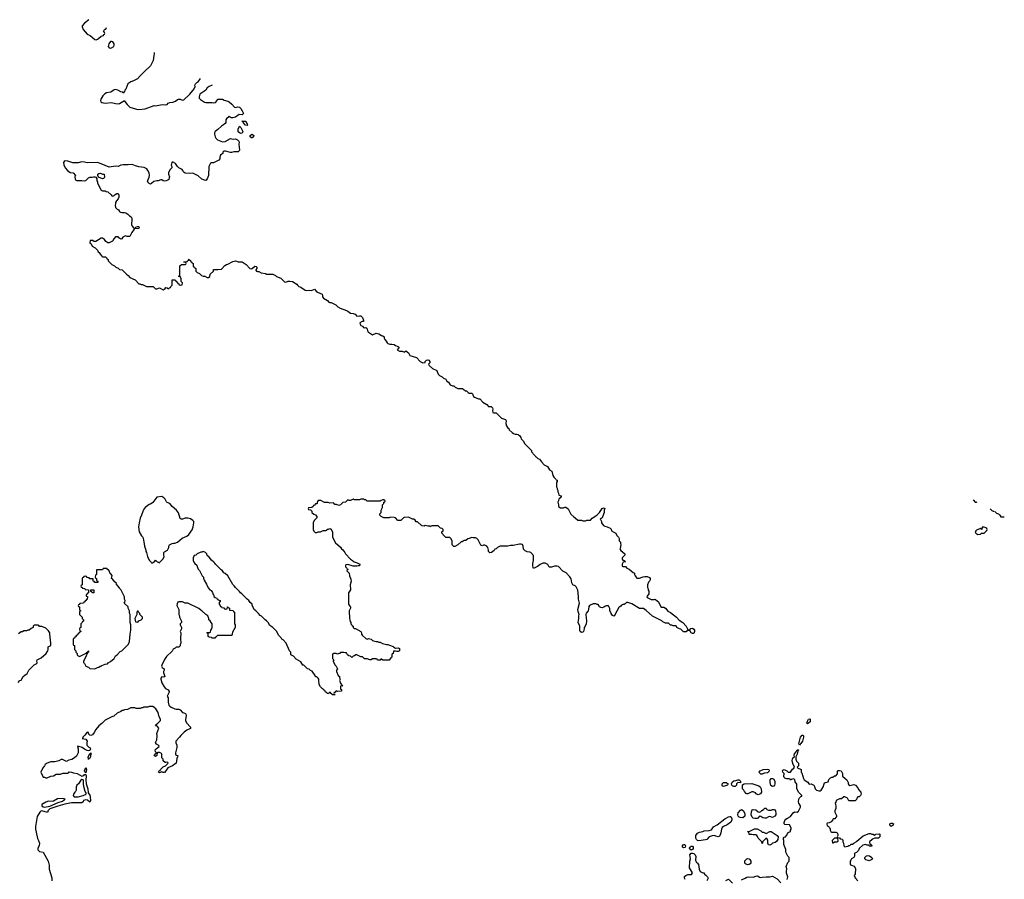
# Model space of a CAD drawing. Header units: inches. Extents: x 2535814 to 2694957, y 540737 to 728403.
# Tile 80 of 106: x 2545385 to 2560641, y 715092 to 728403. Entities that reach past the tile are written whole.
import ezdxf

# ---------------------------------------------------------------- set-up
doc = ezdxf.new("R2010")
doc.units = ezdxf.units.IN
doc.header["$MEASUREMENT"] = 0
for name, color, linetype in [('C5741', 7, 'Continuous'), ('C5742', 7, 'Continuous'), ('C5751', 7, 'Continuous'), ('C5752', 7, 'Continuous'), ('C5762', 7, 'Continuous')]:
    doc.layers.add(name, color=color, linetype=linetype)

msp = doc.modelspace()

# ---------------------------------------------------------------- linework, layer by layer
at = {"layer": 'C5741', "color": 5, "elevation": 40}
for points in [[(2548086, 720000), (2548100, 719980), (2548130, 719954), (2548133, 719933), (2548150, 719894), (2548170, 719874), (2548212, 719790), (2548232, 719770), (2548233, 719753), (2548244, 719724), (2548280, 719660), (2548304, 719604), (2548332, 719572), (2548350, 719562), (2548375, 719535), (2548384, 719504), (2548392, 719490), (2548394, 719470), (2548413, 719453), (2548434, 719450), (2548438, 719438), (2548454, 719430), (2548458, 719418), (2548494, 719410), (2548493, 719387), (2548478, 719382), (2548474, 719350), (2548493, 719333), (2548498, 719318), (2548513, 719313), (2548518, 719298), (2548550, 719294), (2548558, 719278), (2548570, 719274), (2548602, 719278), (2548606, 719310), (2548613, 719313), (2548618, 719298), (2548634, 719290), (2548638, 719258), (2548692, 719252), (2548698, 719238), (2548714, 719230), (2548714, 719050), (2548722, 719030), (2548722, 718990), (2548684, 718916), (2548670, 718866), (2548450, 718866), (2548430, 718846), (2548418, 718842), (2548410, 718826), (2548370, 718826), (2548358, 718838), (2548320, 718840), (2548306, 718850), (2548306, 718890), (2548302, 718902), (2548286, 718910), (2548290, 718914), (2548330, 718914), (2548342, 718918), (2548346, 718950), (2548356, 718964), (2548367, 718993), (2548367, 719047), (2548350, 719066), (2548335, 719095), (2548318, 719110), (2548318, 719130), (2548298, 719170), (2548268, 719190), (2548208, 719248), (2548190, 719258), (2548163, 719283), (2547990, 719368), (2547949, 719369), (2547910, 719386), (2547850, 719386), (2547838, 719382), (2547824, 719356), (2547822, 719330), (2547851, 719271), (2547852, 719190), (2547862, 719170), (2547862, 719150), (2547891, 719090), (2547890, 719066), (2547874, 719050), (2547874, 719030), (2547892, 718990), (2547892, 718970), (2547874, 718930), (2547882, 718910), (2547878, 718822), (2547882, 718750), (2547873, 718727), (2547870, 718706), (2547852, 718688), (2547810, 718686), (2547794, 718670), (2547765, 718655), (2547750, 718626), (2547660, 718540), (2547627, 718493), (2547587, 718410), (2547585, 718390), (2547591, 718371), (2547622, 718350), (2547625, 718330), (2547616, 718310), (2547616, 718290), (2547623, 718263), (2547631, 718250), (2547632, 718230), (2547618, 718222), (2547590, 718226), (2547572, 718208), (2547571, 718190), (2547590, 718134), (2547622, 718070), (2547645, 718045), (2547684, 718024), (2547700, 718000), (2547702, 717990), (2547672, 717930), (2547684, 717904), (2547684, 717836), (2547698, 717790), (2547710, 717772), (2547730, 717758), (2547791, 717731), (2547810, 717725), (2547850, 717725), (2547870, 717718), (2547910, 717672), (2547931, 717671), (2547957, 717657), (2547962, 717650), (2547965, 717630), (2547962, 717590), (2547953, 717567), (2547952, 717550), (2547970, 717514), (2548034, 717450), (2548034, 717430), (2548030, 717426), (2547977, 717403), (2547932, 717370), (2547880, 717320), (2547862, 717290), (2547805, 717230), (2547804, 717204), (2547821, 717170), (2547821, 717130), (2547798, 717050), (2547802, 717022), (2547813, 717013), (2547834, 717010), (2547832, 716990), (2547820, 716960), (2547811, 716889), (2547751, 716849), (2547681, 716819), (2547651, 716769), (2547630, 716746), (2547610, 716746), (2547590, 716758), (2547550, 716742), (2547538, 716750), (2547546, 716770), (2547562, 716778), (2547566, 716790), (2547580, 716800), (2547609, 716831), (2547646, 716850), (2547686, 716890), (2547682, 716902), (2547670, 716906), (2547650, 716898), (2547640, 716900), (2547610, 716926), (2547606, 716950), (2547586, 716970), (2547586, 717030), (2547582, 717042), (2547550, 717055), (2547526, 717054), (2547514, 717050), (2547512, 717008), (2547490, 716995), (2547469, 717010), (2547478, 717030), (2547506, 717050), (2547490, 717066), (2547486, 717094), (2547498, 717110), (2547528, 717130), (2547546, 717150), (2547542, 717162), (2547503, 717183), (2547489, 717210), (2547508, 717250), (2547509, 717271), (2547518, 717290), (2547516, 717324), (2547509, 717350), (2547542, 717430), (2547520, 717460), (2547510, 717468), (2547488, 717470), (2547498, 717482), (2547498, 717490), (2547528, 717510), (2547568, 717550), (2547569, 717570), (2547549, 717610), (2547532, 717672), (2547494, 717730), (2547470, 717754), (2547450, 717769), (2547392, 717768), (2547370, 717758), (2547310, 717758), (2547292, 717748), (2547273, 717747), (2547250, 717738), (2547190, 717738), (2547170, 717748), (2547110, 717746), (2547057, 717723), (2547010, 717718), (2546990, 717708), (2546973, 717707), (2546952, 717688), (2546897, 717663), (2546842, 717618), (2546814, 717610), (2546710, 717558), (2546658, 717502), (2546610, 717469), (2546563, 717410), (2546537, 717363), (2546511, 717329), (2546490, 717319), (2546470, 717322), (2546458, 717338), (2546450, 717366), (2546430, 717368), (2546397, 717323), (2546365, 717290), (2546362, 717278), (2546354, 717270), (2546410, 717261), (2546431, 717230), (2546425, 717205), (2546427, 717170), (2546457, 717137), (2546471, 717130), (2546482, 717110), (2546470, 717086), (2546450, 717082), (2546430, 717086), (2546390, 717106), (2546354, 717134), (2546286, 717154), (2546282, 717150), (2546291, 717110), (2546291, 717050), (2546264, 716996), (2546234, 716970), (2546192, 716948), (2546145, 716935), (2546110, 716918), (2546050, 716948), (2546030, 716948), (2545990, 716928), (2545930, 716909), (2545870, 716909), (2545850, 716904), (2545811, 716889), (2545782, 716870), (2545771, 716849), (2545742, 716818), (2545712, 716750), (2545750, 716674), (2545772, 716672), (2545790, 716662), (2545810, 716662), (2545869, 716691), (2545910, 716692), (2545950, 716718), (2546018, 716722), (2546053, 716733), (2546130, 716734), (2546142, 716738), (2546150, 716754), (2546189, 716751), (2546218, 716738), (2546274, 716730), (2546350, 716691), (2546379, 716701), (2546390, 716712), (2546410, 716714), (2546413, 716690), (2546411, 716630), (2546418, 716570), (2546439, 716490), (2546446, 716430), (2546470, 716392), (2546477, 716370), (2546483, 716310), (2546470, 716288), (2546435, 716315), (2546410, 716323), (2546372, 716310), (2546371, 716289), (2546350, 716278), (2546190, 716275), (2546086, 716254), (2545975, 716225), (2545850, 716185), (2545830, 716162), (2545824, 716150), (2545823, 716137), (2545815, 716125), (2545730, 716153), (2545712, 716148), (2545696, 716130), (2545658, 716062), (2545630, 715910), (2545631, 715870), (2545639, 715819), (2545663, 715723), (2545679, 715690), (2545691, 715649), (2545686, 715610), (2545667, 715573), (2545666, 715550), (2545675, 715535), (2545690, 715522), (2545751, 715510), (2545826, 715370), (2545843, 715310), (2545841, 715250), (2545884, 715116), (2545883, 715070)], [(2547424, 720000), (2547430, 719994), (2547450, 719994), (2547457, 720000)], [(2547534, 720000), (2547550, 719992), (2547558, 720000)], [(2550000, 718216), (2549990, 718226), (2549967, 718227), (2549966, 718250), (2549915, 718315), (2549890, 718326), (2549870, 718346), (2549846, 718350), (2549790, 718406), (2549770, 718406), (2549740, 718460), (2549670, 718498), (2549628, 718548), (2549589, 718569), (2549586, 718610), (2549568, 718628), (2549515, 718750), (2549470, 718798), (2549448, 718810), (2549438, 718830), (2549398, 718870), (2549370, 718928), (2549310, 718989), (2549261, 719021), (2549235, 719070), (2549210, 719095), (2549189, 719109), (2549130, 719168), (2549110, 719178), (2549088, 719208), (2549046, 719250), (2549023, 719263), (2548986, 719330), (2548986, 719350), (2548956, 719376), (2548938, 719410), (2548909, 719429), (2548828, 719510), (2548806, 719526), (2548790, 719548), (2548730, 719608), (2548710, 719638), (2548690, 719658), (2548608, 719790), (2548570, 719828), (2548550, 719838), (2548528, 719870), (2548506, 719886), (2548418, 719970), (2548408, 719988), (2548396, 720000)], [(2545360, 718140), (2545386, 718170), (2545410, 718174), (2545438, 718230), (2545465, 718255), (2545500, 718280), (2545528, 718330), (2545610, 718411), (2545649, 718431), (2545654, 718450), (2545649, 718470), (2545655, 718490), (2545719, 718521), (2545794, 718586), (2545822, 718630), (2545828, 718650), (2545829, 718691), (2545867, 718713), (2545869, 718750), (2545855, 718890), (2545850, 718906), (2545830, 718938), (2545790, 718978), (2545730, 719006), (2545690, 719006), (2545682, 719022), (2545670, 719026), (2545610, 719026), (2545594, 719010), (2545594, 718990), (2545564, 718976), (2545534, 718950), (2545510, 718948), (2545490, 718938), (2545450, 718938), (2545430, 718926), (2545410, 718926), (2545390, 718906), (2545365, 718895)]]:
    msp.add_lwpolyline(points, dxfattribs=at)
for points in [[(2546730, 719906), (2546690, 719906), (2546678, 719902), (2546670, 719886), (2546590, 719886), (2546578, 719882), (2546574, 719870), (2546574, 719810), (2546558, 719802), (2546554, 719770), (2546558, 719758), (2546574, 719750), (2546578, 719718), (2546594, 719710), (2546594, 719690), (2546590, 719686), (2546547, 719687), (2546542, 719702), (2546526, 719710), (2546522, 719742), (2546510, 719746), (2546470, 719746), (2546462, 719762), (2546430, 719766), (2546422, 719782), (2546410, 719786), (2546378, 719782), (2546373, 719767), (2546358, 719762), (2546354, 719750), (2546354, 719650), (2546338, 719642), (2546334, 719630), (2546338, 719618), (2546353, 719613), (2546358, 719598), (2546393, 719593), (2546398, 719578), (2546453, 719573), (2546454, 719530), (2546438, 719522), (2546433, 719507), (2546418, 719502), (2546414, 719490), (2546418, 719478), (2546434, 719470), (2546433, 719427), (2546418, 719422), (2546413, 719407), (2546398, 719402), (2546393, 719387), (2546378, 719382), (2546373, 719367), (2546318, 719362), (2546313, 719347), (2546298, 719342), (2546294, 719330), (2546298, 719318), (2546314, 719310), (2546314, 719270), (2546318, 719258), (2546334, 719250), (2546318, 719242), (2546314, 719230), (2546314, 719190), (2546354, 719150), (2546354, 719130), (2546374, 719110), (2546374, 719090), (2546358, 719082), (2546353, 719067), (2546334, 719050), (2546334, 718990), (2546318, 718982), (2546314, 718970), (2546318, 718938), (2546333, 718933), (2546333, 718927), (2546318, 718922), (2546313, 718907), (2546298, 718902), (2546293, 718887), (2546278, 718882), (2546274, 718870), (2546258, 718862), (2546250, 718846), (2546238, 718842), (2546233, 718827), (2546218, 718822), (2546214, 718810), (2546214, 718730), (2546218, 718718), (2546234, 718710), (2546234, 718650), (2546254, 718630), (2546254, 718610), (2546274, 718590), (2546274, 718570), (2546294, 718550), (2546310, 718542), (2546414, 718594), (2546426, 718594), (2546428, 718610), (2546446, 718614), (2546446, 718626), (2546454, 718630), (2546450, 718608), (2546434, 718606), (2546434, 718594), (2546416, 718550), (2546395, 718505), (2546372, 718470), (2546374, 718450), (2546390, 718434), (2546412, 718392), (2546450, 718374), (2546470, 718354), (2546550, 718352), (2546570, 718362), (2546590, 718372), (2546610, 718374), (2546630, 718392), (2546647, 718393), (2546658, 718402), (2546710, 718422), (2546746, 718430), (2546756, 718444), (2546790, 718462), (2546848, 718512), (2546869, 718551), (2546895, 718565), (2546943, 718617), (2546970, 718632), (2547070, 718734), (2547087, 718773), (2547095, 718890), (2547109, 718950), (2547109, 719030), (2547098, 719070), (2547098, 719190), (2547087, 719213), (2547086, 719250), (2547068, 719288), (2547066, 719310), (2547006, 719370), (2547016, 719384), (2547018, 719410), (2547008, 719428), (2547007, 719467), (2546996, 719496), (2546958, 719570), (2546943, 719583), (2546930, 719606), (2546900, 719640), (2546886, 719650), (2546886, 719670), (2546846, 719710), (2546842, 719722), (2546830, 719726), (2546822, 719742), (2546806, 719750), (2546816, 719796), (2546800, 719820), (2546789, 719829), (2546770, 719866)], [(2546510, 719526), (2546502, 719542), (2546487, 719547), (2546487, 719573), (2546533, 719573), (2546534, 719530), (2546530, 719526)], [(2547210, 719246), (2547202, 719230), (2547202, 719190), (2547172, 719130), (2547178, 719078), (2547210, 719074), (2547222, 719078), (2547230, 719094), (2547266, 719110), (2547286, 719130), (2547286, 719150), (2547246, 719190), (2547246, 719210), (2547227, 719227), (2547222, 719242)], [(2546450, 716946), (2546447, 716990), (2546470, 717034), (2546482, 717038), (2546490, 717051), (2546491, 717031), (2546482, 717018), (2546481, 716990), (2546472, 716968), (2546457, 716963)], [(2546410, 716738), (2546395, 716755), (2546389, 716770), (2546410, 716822), (2546419, 716790)], [(2546350, 716639), (2546331, 716629), (2546298, 716570), (2546272, 716550), (2546260, 716520), (2546258, 716470), (2546252, 716450), (2546240, 716440), (2546218, 716410), (2546216, 716390), (2546230, 716371), (2546290, 716369), (2546371, 716389), (2546413, 716410), (2546414, 716430), (2546401, 716450), (2546381, 716530), (2546374, 716570), (2546375, 716615), (2546368, 716630)], [(2546050, 716341), (2545970, 716339), (2545910, 716301), (2545890, 716297), (2545830, 716301), (2545790, 716285), (2545727, 716250), (2545731, 716230), (2545750, 716216), (2545770, 716210), (2545850, 716226), (2545979, 716281), (2546050, 716301), (2546076, 716324), (2546088, 716330), (2546077, 716337)]]:
    msp.add_lwpolyline(points, close=True, dxfattribs=at)
at = {"layer": 'C5742', "color": 5, "elevation": 40}
for points in [[(2546457, 728403), (2546391, 728350), (2546356, 728310), (2546355, 728290), (2546371, 728250), (2546430, 728179), (2546479, 728159), (2546550, 728098), (2546570, 728092), (2546590, 728102), (2546608, 728112), (2546646, 728150), (2546682, 728158), (2546690, 728174), (2546702, 728178), (2546706, 728190), (2546696, 728216), (2546686, 728230), (2546710, 728254), (2546722, 728258), (2546733, 728282)], [(2547471, 727895), (2547471, 727870), (2547462, 727850), (2547451, 727770), (2547425, 727710), (2547411, 727689), (2547310, 727589), (2547250, 727535), (2547210, 727489), (2547150, 727455), (2547110, 727442), (2547062, 727410), (2547031, 727329), (2547012, 727310), (2547010, 727286), (2546998, 727282), (2546990, 727266), (2546982, 727282), (2546950, 727288), (2546906, 727310), (2546870, 727322), (2546850, 727315), (2546797, 727283), (2546728, 727272), (2546704, 727256), (2546676, 727224), (2546641, 727170), (2546638, 727150), (2546645, 727130), (2546660, 727120), (2546710, 727111), (2546810, 727121), (2546870, 727103), (2546910, 727099), (2546933, 727107), (2547010, 727154), (2547017, 727137), (2547051, 727091), (2547090, 727051), (2547196, 727016), (2547230, 727014), (2547330, 727025), (2547470, 727073), (2547490, 727071), (2547591, 727091), (2547650, 727085), (2547669, 727091), (2547688, 727110), (2547710, 727121), (2547756, 727124), (2547798, 727142), (2547830, 727165), (2547846, 727170), (2547870, 727171), (2547910, 727158), (2547930, 727162), (2548024, 727250), (2548042, 727278), (2548074, 727310), (2548089, 727330), (2548102, 727370), (2548098, 727390), (2548109, 727410), (2548128, 727430), (2548150, 727442), (2548189, 727490)], [(2548368, 727389), (2548322, 727370), (2548292, 727350), (2548267, 727313), (2548176, 727250), (2548164, 727210), (2548168, 727188), (2548186, 727166), (2548250, 727127), (2548270, 727123), (2548370, 727121), (2548390, 727116), (2548419, 727121), (2548446, 727150), (2548450, 727174), (2548530, 727171), (2548555, 727155), (2548610, 727141), (2548631, 727131), (2548675, 727095), (2548712, 727050), (2548730, 727044), (2548766, 727054), (2548790, 727050), (2548810, 727030), (2548834, 726994), (2548851, 726950), (2548830, 726929), (2548785, 726935), (2548730, 726896), (2548690, 726881), (2548661, 726881), (2548630, 726906), (2548590, 726866), (2548582, 726850), (2548578, 726810), (2548570, 726798), (2548545, 726775), (2548510, 726755), (2548458, 726702), (2548412, 726670), (2548405, 726650), (2548405, 726630), (2548412, 726590), (2548426, 726566), (2548450, 726545), (2548530, 726511), (2548570, 726518), (2548650, 726562), (2548695, 726555), (2548730, 726556), (2548761, 726541), (2548782, 726522), (2548785, 726510), (2548781, 726470), (2548791, 726389), (2548785, 726370), (2548770, 726359), (2548704, 726356), (2548665, 726345), (2548650, 726344), (2548574, 726366), (2548550, 726366), (2548534, 726350), (2548534, 726330), (2548517, 726323), (2548497, 726303), (2548485, 726275), (2548485, 726250), (2548471, 726229), (2548390, 726188), (2548352, 726188), (2548340, 726180), (2548316, 726130), (2548311, 725990), (2548290, 725938), (2548270, 725915), (2548250, 725917), (2548210, 725933), (2548150, 725985), (2548070, 726029), (2548010, 726022), (2547950, 726029), (2547936, 726036), (2547919, 726050), (2547914, 726070), (2547905, 726085), (2547849, 726109), (2547829, 726129), (2547797, 726177), (2547764, 726196), (2547750, 726198), (2547742, 726190), (2547731, 726150), (2547742, 726130), (2547742, 726110), (2547710, 726078), (2547691, 726030), (2547691, 726010), (2547705, 725970), (2547704, 725956), (2547694, 725930), (2547682, 725918), (2547654, 725906), (2547630, 725905), (2547608, 725910), (2547590, 725922), (2547570, 725924), (2547530, 725909), (2547510, 725909), (2547463, 725897), (2547430, 725866), (2547410, 725858), (2547390, 725866), (2547368, 725890), (2547375, 725930), (2547394, 725966), (2547397, 725990), (2547393, 726030), (2547373, 726070), (2547353, 726093), (2547312, 726112), (2547230, 726123), (2547178, 726138), (2547130, 726159), (2547067, 726153), (2546990, 726156), (2546954, 726150), (2546911, 726129), (2546870, 726134), (2546770, 726118), (2546650, 726173), (2546590, 726193), (2546430, 726189), (2546390, 726199), (2546350, 726201), (2546290, 726189), (2546211, 726189), (2546130, 726214), (2546090, 726215), (2546072, 726208), (2546062, 726190), (2546070, 726154), (2546092, 726110), (2546125, 726070), (2546170, 726038), (2546212, 726030), (2546252, 725990), (2546242, 725970), (2546244, 725936), (2546250, 725922), (2546272, 725912), (2546350, 725911), (2546390, 725906), (2546409, 725911), (2546450, 725952), (2546470, 725962), (2546510, 725962), (2546530, 725971), (2546552, 725972), (2546564, 725964), (2546580, 725940), (2546582, 725910), (2546592, 725890), (2546592, 725870), (2546650, 725762), (2546670, 725752), (2546710, 725754), (2546725, 725745), (2546750, 725738), (2546802, 725690), (2546813, 725673), (2546830, 725672), (2546850, 725682), (2546863, 725697), (2546890, 725714), (2546910, 725714), (2546924, 725684), (2546924, 725656), (2546911, 725629), (2546884, 725596), (2546872, 725570), (2546872, 725550), (2546865, 725530), (2546870, 725494), (2546894, 725470), (2546917, 725457), (2546932, 725432), (2546944, 725424), (2546970, 725418), (2547010, 725418), (2547030, 725411), (2547062, 725390), (2547085, 725365), (2547112, 725350), (2547122, 725330), (2547125, 725310), (2547118, 725230), (2547126, 725206), (2547150, 725182), (2547170, 725174), (2547182, 725178), (2547186, 725190), (2547210, 725202), (2547230, 725202), (2547238, 725190), (2547230, 725169), (2547210, 725162), (2547170, 725168), (2547160, 725160), (2547122, 725110), (2547092, 725048), (2547052, 725048), (2547025, 725055), (2546985, 725035), (2546970, 725008), (2546950, 725006), (2546923, 725023), (2546910, 725038), (2546870, 725038), (2546842, 725010), (2546824, 724976), (2546771, 724949), (2546750, 724949), (2546718, 724970), (2546700, 725000), (2546670, 725018), (2546650, 725018), (2546567, 724967), (2546530, 724966), (2546522, 724982), (2546510, 724986), (2546478, 724982), (2546474, 724950), (2546493, 724933), (2546510, 724894), (2546554, 724870), (2546590, 724834), (2546602, 724810), (2546617, 724797), (2546632, 724772), (2546660, 724740), (2546670, 724732), (2546714, 724730), (2546734, 724710), (2546738, 724698), (2546754, 724690), (2546754, 724670), (2546814, 724610), (2546854, 724590), (2546874, 724570), (2546910, 724554), (2546930, 724534), (2546974, 724530), (2547040, 724460), (2547064, 724444), (2547090, 724412), (2547175, 724375), (2547232, 724312), (2547248, 724312), (2547270, 724302), (2547290, 724302), (2547350, 724274), (2547452, 724272), (2547490, 724234), (2547510, 724234), (2547550, 724252), (2547610, 724222), (2547642, 724238), (2547650, 724254), (2547673, 724253), (2547690, 724234), (2547707, 724253), (2547722, 724258), (2547727, 724273), (2547746, 724290), (2547750, 724374), (2547793, 724373), (2547798, 724358), (2547813, 724353), (2547818, 724338), (2547833, 724333), (2547838, 724318), (2547853, 724313), (2547858, 724298), (2547870, 724294), (2547902, 724298), (2547906, 724330), (2547886, 724350), (2547886, 724390), (2547876, 724416), (2547870, 724426), (2547850, 724426), (2547846, 724430), (2547862, 724438), (2547866, 724450), (2547866, 724590), (2547890, 724614), (2547950, 724614), (2547962, 724618), (2547966, 724630), (2547962, 724642), (2547930, 724646), (2547927, 724653), (2547982, 724658), (2547986, 724670), (2548002, 724678), (2548010, 724694), (2548018, 724678), (2548030, 724674), (2548038, 724658), (2548054, 724650), (2548058, 724638), (2548074, 724630), (2548074, 724590), (2548078, 724578), (2548093, 724573), (2548098, 724558), (2548114, 724550), (2548114, 724510), (2548134, 724490), (2548173, 724473), (2548204, 724444), (2548230, 724432), (2548252, 724432), (2548290, 724412), (2548310, 724412), (2548330, 724425), (2548338, 724462), (2548386, 724510), (2548386, 724530), (2548390, 724534), (2548454, 724534), (2548510, 724541), (2548565, 724595), (2548589, 724611), (2548610, 724616), (2548690, 724658), (2548730, 724671), (2548770, 724654), (2548831, 724651), (2548894, 724610), (2548950, 724552), (2548970, 724545), (2548990, 724552), (2549030, 724585), (2549050, 724582), (2549062, 724570), (2549062, 724550), (2549042, 724530), (2549042, 724522), (2549054, 724510), (2549070, 724502), (2549090, 724502), (2549125, 724485), (2549192, 724472), (2549210, 724462), (2549310, 724462), (2549350, 724442), (2549366, 724426), (2549430, 724402), (2549490, 724345), (2549510, 724341), (2549546, 724354), (2549570, 724356), (2549612, 724350), (2549682, 724310), (2549692, 724292), (2549712, 724272), (2549740, 724260), (2549810, 724216), (2549830, 724211), (2549870, 724216), (2549908, 724212), (2549954, 724230), (2549980, 724200), (2550000, 724184)], [(2547558, 720000), (2547610, 720054), (2547626, 720090), (2547618, 720110), (2547618, 720150), (2547630, 720162), (2547678, 720190), (2547698, 720230), (2547698, 720250), (2547709, 720271), (2547749, 720291), (2547770, 720298), (2547790, 720298), (2547830, 720312), (2547905, 720375), (2547974, 720406), (2548008, 720430), (2548056, 720504), (2548074, 720550), (2548084, 720610), (2548082, 720630), (2548069, 720650), (2548032, 720672), (2547990, 720685), (2547950, 720684), (2547909, 720669), (2547889, 720669), (2547870, 720678), (2547845, 720765), (2547815, 720810), (2547750, 720864), (2547712, 720912), (2547669, 720929), (2547659, 720939), (2547639, 720980), (2547621, 721001), (2547590, 721019), (2547511, 721009), (2547450, 720924), (2547410, 720899), (2547390, 720895), (2547330, 720849), (2547301, 720810), (2547291, 720789), (2547275, 720730), (2547254, 720686), (2547235, 720610), (2547226, 720550), (2547238, 720470), (2547271, 720411), (2547291, 720391), (2547305, 720350), (2547318, 720250), (2547338, 720190), (2547338, 720170), (2547351, 720151), (2547366, 720090), (2547390, 720032), (2547424, 720000)], [(2550000, 720940), (2549994, 720930), (2549994, 720910), (2549990, 720906), (2549970, 720906), (2549953, 720887), (2549938, 720882), (2549933, 720867), (2549913, 720847), (2549870, 720846), (2549858, 720842), (2549854, 720830), (2549858, 720818), (2549893, 720813), (2549914, 720790), (2549914, 720770), (2549944, 720744), (2549970, 720734), (2549992, 720712), (2549992, 720688), (2549950, 720646), (2549934, 720610), (2549934, 720510), (2549944, 720484), (2549964, 720464), (2549990, 720462), (2550000, 720467)], [(2548396, 720000), (2548356, 720036), (2548320, 720080), (2548290, 720106), (2548286, 720130), (2548266, 720150), (2548230, 720166), (2548210, 720158), (2548190, 720158), (2548134, 720130), (2548114, 720110), (2548090, 720106), (2548072, 720070), (2548072, 720030), (2548084, 720004), (2548086, 720000)], [(2547457, 720000), (2547480, 720020), (2547490, 720034), (2547514, 720010), (2547534, 720000)]]:
    msp.add_lwpolyline(points, dxfattribs=at)
for points in [[(2546810, 728068), (2546793, 728067), (2546765, 728030), (2546756, 727990), (2546770, 727967), (2546790, 727963), (2546810, 727967), (2546842, 727990), (2546849, 728010), (2546849, 728030), (2546830, 728058)], [(2548910, 726766), (2548886, 726770), (2548846, 726810), (2548842, 726822), (2548826, 726830), (2548830, 726834), (2548890, 726832), (2548892, 726812), (2548912, 726790), (2548914, 726770)], [(2548810, 726642), (2548790, 726649), (2548769, 726669), (2548769, 726710), (2548790, 726754), (2548812, 726732), (2548842, 726670), (2548830, 726648)], [(2548990, 726574), (2548975, 726575), (2548958, 726590), (2548958, 726610), (2548975, 726625), (2548990, 726631), (2549011, 726610), (2549010, 726589)], [(2546670, 725938), (2546607, 725967), (2546598, 725990), (2546598, 726010), (2546610, 726022), (2546630, 726025), (2546650, 726022), (2546670, 726012), (2546694, 726010), (2546698, 725970), (2546690, 725946)]]:
    msp.add_lwpolyline(points, close=True, dxfattribs=at)
at = {"layer": 'C5751', "color": 5, "elevation": 40}
for points in [[(2550585, 720000), (2550614, 719990), (2550654, 719970), (2550653, 719947), (2550630, 719948), (2550610, 719942), (2550550, 719942), (2550470, 719968), (2550438, 719962), (2550434, 719950), (2550434, 719930), (2550454, 719910), (2550458, 719898), (2550472, 719892), (2550470, 719886), (2550458, 719882), (2550454, 719870), (2550492, 719832), (2550494, 719790), (2550517, 719737), (2550522, 719710), (2550505, 719650), (2550505, 719625), (2550513, 719607), (2550513, 719573), (2550482, 719530), (2550478, 719450), (2550482, 719350), (2550500, 719320), (2550512, 719310), (2550512, 719288), (2550492, 719250), (2550494, 719130), (2550502, 719110), (2550504, 719084), (2550514, 719070), (2550514, 719050), (2550533, 719033), (2550538, 719018), (2550554, 719010), (2550554, 718990), (2550570, 718974), (2550590, 718974), (2550672, 718930), (2550682, 718910), (2550682, 718890), (2550692, 718872), (2550750, 718822), (2550770, 718812), (2550790, 718818), (2550830, 718812), (2550850, 718792), (2550870, 718782), (2550910, 718772), (2550932, 718772), (2550950, 718762), (2550970, 718762), (2551005, 718745), (2551070, 718725), (2551090, 718725), (2551117, 718717), (2551170, 718698), (2551185, 718685), (2551210, 718672), (2551250, 718678), (2551272, 718668), (2551271, 718630), (2551250, 718618), (2551230, 718618), (2551210, 718626), (2551178, 718622), (2551174, 718590), (2551158, 718582), (2551154, 718570), (2551154, 718530), (2551138, 718522), (2551133, 718507), (2551118, 718502), (2551110, 718486), (2551010, 718486), (2550990, 718498), (2550982, 718498), (2550970, 718486), (2550930, 718486), (2550922, 718502), (2550910, 718506), (2550850, 718506), (2550832, 718488), (2550810, 718488), (2550767, 718507), (2550730, 718508), (2550696, 718536), (2550670, 718538), (2550610, 718568), (2550593, 718567), (2550574, 718550), (2550550, 718546), (2550530, 718526), (2550510, 718546), (2550486, 718550), (2550466, 718570), (2550450, 718598), (2550430, 718598), (2550410, 718606), (2550370, 718606), (2550358, 718602), (2550350, 718586), (2550330, 718586), (2550310, 718578), (2550290, 718586), (2550250, 718586), (2550238, 718582), (2550234, 718570), (2550234, 718510), (2550252, 718490), (2550244, 718476), (2550244, 718464), (2550272, 718410), (2550291, 718391), (2550312, 718350), (2550294, 718330), (2550294, 718310), (2550322, 718250), (2550342, 718230), (2550342, 718210), (2550352, 718190), (2550342, 718170), (2550352, 718152), (2550353, 718133), (2550374, 718110), (2550378, 718098), (2550394, 718090), (2550390, 718086), (2550358, 718082), (2550354, 718070), (2550358, 718038), (2550374, 718030), (2550374, 718010), (2550370, 718006), (2550310, 717998), (2550290, 718008), (2550270, 717986), (2550258, 717982), (2550254, 717970), (2550258, 717958), (2550270, 717954), (2550272, 717948), (2550233, 717947), (2550226, 717950), (2550222, 717962), (2550207, 717967), (2550202, 717982), (2550190, 717986), (2550178, 717982), (2550170, 717966), (2550148, 717968), (2550142, 717982), (2550126, 717990), (2550122, 718002), (2550106, 718010), (2550102, 718022), (2550086, 718030), (2550082, 718042), (2550070, 718046), (2550046, 718070), (2550028, 718108), (2550027, 718127), (2550018, 718150), (2550018, 718190), (2550010, 718206), (2550000, 718216)], [(2554737, 720000), (2554722, 719970), (2554722, 719942), (2554730, 719934), (2554770, 719934), (2554794, 719910), (2554830, 719892), (2554890, 719842), (2554914, 719830), (2554914, 719810), (2554922, 719790), (2554930, 719774), (2554950, 719754), (2554990, 719754), (2555028, 719772), (2555047, 719773), (2555070, 719782), (2555110, 719782), (2555144, 719764), (2555152, 719750), (2555152, 719730), (2555142, 719710), (2555126, 719694), (2555112, 719650), (2555112, 719610), (2555122, 719590), (2555122, 719570), (2555131, 719551), (2555132, 719510), (2555125, 719495), (2555102, 719470), (2555110, 719454), (2555170, 719425), (2555215, 719425), (2555230, 719432), (2555240, 719420), (2555265, 719405), (2555282, 719390), (2555298, 719350), (2555327, 719307), (2555364, 719304), (2555390, 719292), (2555430, 719245), (2555470, 719221), (2555562, 719150), (2555605, 719105), (2555662, 719070), (2555710, 719012), (2555738, 718958), (2555770, 718954), (2555785, 718975), (2555810, 718981), (2555830, 718966), (2555839, 718950), (2555843, 718930), (2555830, 718898), (2555810, 718898), (2555787, 718907), (2555770, 718946), (2555730, 718946), (2555710, 718926), (2555670, 718926), (2555630, 718966), (2555610, 718968), (2555569, 718989), (2555555, 719015), (2555550, 719018), (2555510, 719018), (2555490, 719026), (2555470, 719026), (2555436, 719056), (2555390, 719058), (2555350, 719078), (2555334, 719094), (2555190, 719165), (2555090, 719255), (2555050, 719284), (2554990, 719283), (2554870, 719355), (2554810, 719378), (2554790, 719378), (2554765, 719355), (2554751, 719349), (2554730, 719348), (2554710, 719338), (2554698, 719322), (2554670, 719299), (2554618, 719210), (2554611, 719190), (2554590, 719168), (2554570, 719178), (2554548, 719210), (2554547, 719227), (2554529, 719250), (2554527, 719287), (2554507, 719327), (2554473, 719327), (2554450, 719318), (2554435, 719305), (2554410, 719295), (2554390, 719298), (2554369, 719309), (2554348, 719348), (2554332, 719348), (2554310, 719358), (2554270, 719355), (2554212, 719330), (2554203, 719317), (2554198, 719270), (2554191, 719250), (2554165, 719215), (2554159, 719190), (2554166, 719090), (2554161, 719050), (2554146, 719014), (2554131, 718989), (2554131, 718971), (2554121, 718930), (2554110, 718919), (2554090, 718914), (2554069, 718929), (2554064, 718944), (2554066, 718990), (2554063, 719010), (2554039, 719070), (2554049, 719130), (2554049, 719171), (2554055, 719190), (2554039, 719239), (2554036, 719270), (2554057, 719370), (2554056, 719390), (2554044, 719430), (2554045, 719470), (2554032, 719570), (2554010, 719619), (2553990, 719635), (2553958, 719650), (2553943, 719683), (2553930, 719746), (2553910, 719778), (2553855, 719835), (2553803, 719863), (2553734, 719934), (2553710, 719942), (2553670, 719942), (2553627, 719927), (2553590, 719926), (2553568, 719968), (2553528, 719988), (2553490, 719988), (2553451, 719969), (2553410, 719935), (2553347, 719907), (2553340, 719920), (2553335, 719950), (2553335, 719990), (2553339, 720000)], [(2557275, 715090), (2557289, 715130), (2557266, 715186), (2557265, 715210), (2557274, 715254), (2557262, 715290), (2557288, 715352), (2557306, 715370), (2557306, 715430), (2557286, 715450), (2557255, 715510), (2557255, 715555), (2557224, 715630), (2557224, 715690), (2557219, 715710), (2557222, 715730), (2557230, 715742), (2557249, 715751), (2557268, 715770), (2557290, 715814), (2557326, 715830), (2557326, 715850), (2557338, 715870), (2557338, 715890), (2557315, 715935), (2557240, 715940), (2557228, 715948), (2557228, 715970), (2557240, 716000), (2557258, 716022), (2557280, 716040), (2557330, 716062), (2557370, 716122), (2557390, 716134), (2557430, 716132), (2557454, 716146), (2557484, 716210), (2557482, 716230), (2557459, 716270), (2557455, 716290), (2557458, 716330), (2557467, 716353), (2557487, 716373), (2557502, 716378), (2557506, 716390), (2557456, 716436), (2557426, 716490), (2557427, 716567), (2557400, 716600), (2557395, 716635), (2557370, 716646), (2557342, 716638), (2557330, 716628), (2557322, 716642), (2557307, 716647), (2557270, 716648), (2557240, 716660), (2557228, 716670), (2557223, 716683), (2557228, 716730), (2557209, 716750), (2557204, 716770), (2557210, 716782), (2557230, 716791), (2557274, 716770), (2557293, 716753), (2557327, 716753), (2557361, 716799), (2557378, 716810), (2557388, 716830), (2557363, 716883), (2557354, 716930), (2557367, 716973), (2557388, 716990), (2557384, 717010), (2557390, 717032), (2557415, 717065), (2557430, 717098), (2557450, 717094), (2557451, 717090), (2557441, 717079), (2557431, 717029), (2557411, 716990), (2557411, 716951), (2557421, 716921), (2557452, 716890), (2557452, 716850), (2557434, 716830), (2557438, 716818), (2557493, 716793), (2557494, 716750), (2557502, 716742), (2557530, 716654), (2557542, 716630), (2557598, 716598), (2557614, 716570), (2557630, 716565), (2557651, 716571), (2557690, 716551), (2557701, 716530), (2557711, 716491), (2557730, 716472), (2557770, 716462), (2557790, 716462), (2557806, 716470), (2557838, 716530), (2557847, 716553), (2557848, 716572), (2557856, 716584), (2557869, 716591), (2557910, 716602), (2557924, 716636), (2557950, 716662), (2557970, 716672), (2557987, 716673), (2558010, 716692), (2558030, 716694), (2558056, 716724), (2558058, 716770), (2558070, 716778), (2558090, 716778), (2558112, 716770), (2558132, 716732), (2558134, 716690), (2558174, 716650), (2558202, 716630), (2558222, 716590), (2558222, 716570), (2558232, 716552), (2558250, 716545), (2558310, 716558), (2558334, 716550), (2558374, 716510), (2558384, 716484), (2558420, 716440), (2558422, 716410), (2558414, 716390), (2558394, 716370), (2558373, 716367), (2558354, 716350), (2558352, 716328), (2558330, 716306), (2558230, 716306), (2558210, 716346), (2558170, 716368), (2558153, 716367), (2558120, 716340), (2558090, 716338), (2558034, 716310), (2558032, 716288), (2558022, 716270), (2558032, 716228), (2558032, 716190), (2558014, 716150), (2558014, 716130), (2558040, 716080), (2558040, 716060), (2558033, 716047), (2558014, 716030), (2557990, 716026), (2557982, 716010), (2557957, 715983), (2557930, 715966), (2557898, 715962), (2557894, 715950), (2557898, 715918), (2557910, 715914), (2557932, 715892), (2557942, 715870), (2557942, 715850), (2557954, 715830), (2557970, 715822), (2558030, 715822), (2558054, 715810), (2558062, 715790), (2558062, 715770), (2558054, 715750), (2558058, 715738), (2558090, 715734), (2558098, 715718), (2558130, 715714), (2558134, 715710), (2558142, 715690), (2558142, 715670), (2558152, 715650), (2558154, 715610), (2558170, 715594), (2558190, 715602), (2558216, 715604), (2558230, 715614), (2558250, 715614), (2558270, 715634), (2558290, 715634), (2558308, 715652), (2558346, 715670), (2558356, 715684), (2558455, 715765), (2558550, 715802), (2558570, 715802), (2558590, 715792), (2558612, 715792), (2558630, 715774), (2558642, 715778), (2558646, 715790), (2558653, 715793), (2558710, 715794), (2558714, 715790), (2558714, 715750), (2558694, 715730), (2558633, 715727), (2558610, 715718), (2558594, 715710), (2558554, 715670), (2558558, 715638), (2558570, 715634), (2558578, 715618), (2558590, 715614), (2558590, 715606), (2558553, 715607), (2558538, 715618), (2558510, 715618), (2558490, 715628), (2558450, 715618), (2558392, 715570), (2558380, 715540), (2558351, 715509), (2558325, 715495), (2558322, 715490), (2558322, 715450), (2558312, 715430), (2558274, 715410), (2558262, 715390), (2558254, 715370), (2558254, 715330), (2558258, 715318), (2558317, 715297), (2558337, 715257), (2558333, 715173), (2558314, 715150), (2558330, 715114), (2558372, 715070)], [(2555698, 715090), (2555686, 715110), (2555687, 715133), (2555708, 715152), (2555736, 715164), (2555794, 715166), (2555808, 715190), (2555762, 715270), (2555769, 715370), (2555777, 715410), (2555769, 715470), (2555790, 715498), (2555810, 715498), (2555830, 715491), (2555852, 715470), (2555864, 715444), (2555859, 715390), (2555863, 715370), (2555870, 715352), (2555884, 715344), (2555901, 715321), (2555911, 715250), (2555930, 715212), (2555970, 715194), (2555993, 715193), (2555994, 715170), (2556017, 715157), (2556042, 715130), (2556051, 715109), (2556032, 715070)], [(2556329, 715071), (2556370, 715092), (2556430, 715034)], [(2556570, 715085), (2556628, 715110), (2556650, 715126), (2556671, 715131), (2556750, 715125), (2556790, 715142), (2556810, 715145), (2556830, 715142), (2556850, 715125), (2556870, 715118), (2556890, 715125), (2556950, 715132), (2557010, 715132), (2557050, 715138), (2557121, 715101), (2557178, 715038)]]:
    msp.add_lwpolyline(points, dxfattribs=at)
for points in [[(2557590, 717498), (2557584, 717510), (2557597, 717550), (2557609, 717571), (2557630, 717578), (2557634, 717570), (2557631, 717530), (2557610, 717509)], [(2557470, 717168), (2557458, 717190), (2557481, 717290), (2557510, 717325), (2557522, 717322), (2557530, 717314), (2557531, 717290), (2557514, 717230), (2557490, 717195), (2557476, 717184)], [(2556870, 716722), (2556850, 716738), (2556844, 716750), (2556858, 716770), (2556906, 716790), (2556970, 716799), (2556991, 716790), (2556999, 716770), (2556990, 716748), (2556970, 716739), (2556925, 716735), (2556910, 716729), (2556890, 716722)], [(2556290, 716529), (2556276, 716536), (2556269, 716550), (2556269, 716570), (2556289, 716591), (2556334, 716590), (2556362, 716570), (2556351, 716549)], [(2556553, 716587), (2556510, 716588), (2556492, 716570), (2556492, 716548), (2556470, 716528), (2556450, 716528), (2556430, 716538), (2556418, 716550), (2556415, 716570), (2556425, 716595), (2556450, 716618), (2556480, 716620), (2556510, 716631), (2556532, 716630), (2556552, 716610)], [(2556830, 716402), (2556808, 716408), (2556795, 716415), (2556786, 716430), (2556750, 716446), (2556730, 716446), (2556670, 716415), (2556650, 716415), (2556640, 716420), (2556615, 716450), (2556608, 716470), (2556586, 716490), (2556587, 716553), (2556609, 716571), (2556730, 716574), (2556840, 716540), (2556861, 716521), (2556876, 716490), (2556877, 716443), (2556864, 716416), (2556850, 716409)], [(2557050, 716527), (2557025, 716545), (2557016, 716590), (2557014, 716630), (2557030, 716654), (2557048, 716652), (2557070, 716641), (2557086, 716606), (2557088, 716570), (2557083, 716550), (2557070, 716535)], [(2556590, 716045), (2556550, 716046), (2556534, 716054), (2556519, 716070), (2556515, 716090), (2556520, 716120), (2556556, 716164), (2556570, 716172), (2556597, 716157), (2556623, 716110), (2556621, 716070)], [(2556990, 716161), (2557030, 716161), (2557049, 716171), (2557071, 716171), (2557086, 716166), (2557094, 716154), (2557102, 716110), (2557099, 716090), (2557087, 716070), (2557050, 716049), (2557010, 716062), (2556990, 716059), (2556950, 716037), (2556930, 716036), (2556902, 716042), (2556870, 716062), (2556850, 716068), (2556821, 716039), (2556810, 716034), (2556774, 716034), (2556750, 716039), (2556733, 716053), (2556721, 716090), (2556723, 716137), (2556735, 716165), (2556750, 716174), (2556790, 716166), (2556830, 716138), (2556850, 716132), (2556870, 716142), (2556883, 716157), (2556908, 716170), (2556933, 716193), (2556950, 716194), (2556962, 716170)], [(2556210, 715748), (2556170, 715758), (2556150, 715768), (2556113, 715767), (2556070, 715748), (2556030, 715709), (2556010, 715702), (2555910, 715689), (2555890, 715693), (2555880, 715700), (2555870, 715710), (2555861, 715730), (2555864, 715770), (2555890, 715807), (2555917, 715823), (2555970, 715831), (2555990, 715841), (2556070, 715845), (2556103, 715857), (2556137, 715903), (2556190, 715935), (2556310, 716027), (2556370, 716061), (2556390, 716065), (2556402, 716062), (2556410, 716054), (2556422, 716030), (2556422, 716010), (2556404, 715976), (2556345, 715935), (2556292, 715910), (2556268, 715892), (2556259, 715870), (2556251, 715809), (2556236, 715764), (2556230, 715758)], [(2558890, 715909), (2558868, 715930), (2558869, 715950), (2558890, 715961), (2558910, 715962), (2558922, 715950), (2558918, 715930)], [(2556890, 715822), (2556910, 715822), (2556950, 715802), (2557010, 715831), (2557030, 715831), (2557122, 715770), (2557136, 715750), (2557131, 715710), (2557110, 715678), (2557090, 715662), (2557051, 715649), (2557030, 715629), (2557010, 715618), (2556990, 715626), (2556978, 715650), (2556976, 715696), (2556962, 715722), (2556950, 715726), (2556894, 715670), (2556894, 715650), (2556887, 715647), (2556886, 715670), (2556826, 715730), (2556816, 715756), (2556806, 715770), (2556790, 715778), (2556750, 715778), (2556730, 715786), (2556690, 715786), (2556686, 715790), (2556682, 715822), (2556667, 715827), (2556667, 715833), (2556690, 715834), (2556710, 715842), (2556770, 715874), (2556810, 715874), (2556870, 715842)], [(2558050, 715726), (2558010, 715726), (2557974, 715690), (2557978, 715658), (2557990, 715654), (2558010, 715674), (2558050, 715674), (2558062, 715678), (2558066, 715690), (2558062, 715722)], [(2555670, 715579), (2555655, 715590), (2555655, 715610), (2555670, 715631), (2555690, 715631), (2555698, 715618), (2555701, 715610), (2555696, 715590), (2555690, 715584)], [(2555790, 715542), (2555770, 715558), (2555766, 715574), (2555774, 715590), (2555790, 715606), (2555810, 715605), (2555821, 715590), (2555821, 715570), (2555810, 715555)], [(2556670, 715317), (2556650, 715323), (2556632, 715332), (2556623, 715343), (2556619, 715370), (2556622, 715378), (2556650, 715411), (2556670, 715415), (2556688, 715408), (2556699, 715399), (2556714, 715374), (2556714, 715346), (2556705, 715330), (2556690, 715319)], [(2558550, 715379), (2558530, 715381), (2558495, 715395), (2558478, 715410), (2558478, 715430), (2558505, 715455), (2558530, 715459), (2558555, 715455), (2558590, 715431), (2558597, 715410), (2558590, 715399), (2558570, 715386)]]:
    msp.add_lwpolyline(points, close=True, dxfattribs=at)
at = {"layer": 'C5752', "color": 5, "elevation": 40}
for points in [[(2550000, 724184), (2550002, 724182), (2550071, 724151), (2550078, 724130), (2550078, 724110), (2550091, 724091), (2550155, 724055), (2550174, 724030), (2550190, 724022), (2550210, 724022), (2550285, 723985), (2550317, 723957), (2550350, 723938), (2550450, 723902), (2550470, 723891), (2550510, 723858), (2550550, 723855), (2550581, 723841), (2550610, 723812), (2550650, 723818), (2550670, 723816), (2550698, 723790), (2550712, 723750), (2550714, 723730), (2550690, 723728), (2550654, 723710), (2550662, 723690), (2550672, 723670), (2550695, 723655), (2550710, 723638), (2550730, 723632), (2550750, 723634), (2550764, 723624), (2550771, 723611), (2550782, 723570), (2550790, 723562), (2550850, 723525), (2550910, 723551), (2550950, 723536), (2550990, 723512), (2551014, 723510), (2551032, 723492), (2551032, 723470), (2551042, 723450), (2551065, 723425), (2551080, 723400), (2551091, 723391), (2551120, 723380), (2551150, 723381), (2551190, 723371), (2551210, 723356), (2551234, 723350), (2551257, 723337), (2551262, 723330), (2551260, 723320), (2551234, 723290), (2551270, 723272), (2551310, 723272), (2551350, 723254), (2551370, 723274), (2551390, 723262), (2551410, 723242), (2551430, 723202), (2551532, 723170), (2551591, 723111), (2551610, 723098), (2551630, 723091), (2551666, 723094), (2551668, 723110), (2551687, 723133), (2551710, 723136), (2551725, 723130), (2551739, 723110), (2551738, 723090), (2551722, 723070), (2551732, 723050), (2551782, 723002), (2551850, 722972), (2551853, 722953), (2551870, 722914), (2551892, 722892), (2551930, 722872), (2551950, 722852), (2551990, 722834), (2552005, 722805), (2552032, 722790), (2552054, 722750), (2552090, 722734), (2552110, 722734), (2552134, 722710), (2552173, 722693), (2552250, 722694), (2552258, 722678), (2552273, 722673), (2552290, 722654), (2552310, 722654), (2552334, 722630), (2552350, 722622), (2552390, 722622), (2552402, 722610), (2552418, 722570), (2552430, 722558), (2552493, 722533), (2552514, 722530), (2552560, 722480), (2552624, 722444), (2552650, 722414), (2552690, 722414), (2552710, 722394), (2552718, 722370), (2552712, 722350), (2552718, 722318), (2552730, 722314), (2552770, 722314), (2552852, 722232), (2552912, 722210), (2552922, 722190), (2552918, 722150), (2552930, 722114), (2552942, 722090), (2552962, 722070), (2552972, 722052), (2553014, 722010), (2553037, 721997), (2553065, 721985), (2553090, 721985), (2553110, 721978), (2553137, 721957), (2553152, 721932), (2553154, 721910), (2553184, 721884), (2553210, 721834), (2553314, 721730), (2553314, 721710), (2553360, 721660), (2553374, 721650), (2553378, 721638), (2553390, 721634), (2553414, 721610), (2553437, 721597), (2553457, 721577), (2553470, 721554), (2553512, 721512), (2553564, 721484), (2553594, 721430), (2553632, 721410), (2553644, 721344), (2553660, 721320), (2553694, 721290), (2553698, 721278), (2553714, 721270), (2553714, 721250), (2553702, 721238), (2553702, 721170), (2553711, 721151), (2553712, 721132), (2553722, 721110), (2553722, 721090), (2553732, 721072), (2553738, 721038), (2553774, 721030), (2553774, 721010), (2553758, 721002), (2553750, 720986), (2553738, 720982), (2553734, 720950), (2553722, 720930), (2553732, 720890), (2553732, 720870), (2553740, 720860), (2553765, 720845), (2553790, 720842), (2553810, 720842), (2553830, 720854), (2553850, 720854), (2553882, 720830), (2553926, 720746), (2553970, 720702), (2553991, 720691), (2554033, 720653), (2554088, 720652), (2554110, 720645), (2554150, 720645), (2554172, 720652), (2554230, 720652), (2554258, 720682), (2554328, 720730), (2554369, 720770), (2554410, 720834), (2554430, 720842), (2554450, 720832), (2554442, 720810), (2554442, 720770), (2554417, 720703), (2554410, 720688), (2554382, 720670), (2554384, 720664), (2554402, 720630), (2554402, 720610), (2554410, 720594), (2554432, 720570), (2554450, 720558), (2554490, 720552), (2554534, 720530), (2554550, 720514), (2554554, 720490), (2554590, 720465), (2554622, 720450), (2554637, 720417), (2554662, 720390), (2554672, 720370), (2554673, 720333), (2554692, 720310), (2554693, 720293), (2554702, 720270), (2554693, 720247), (2554692, 720228), (2554682, 720210), (2554701, 720181), (2554762, 720130), (2554762, 720110), (2554722, 720070), (2554722, 720050), (2554730, 720034), (2554754, 720030), (2554758, 720018), (2554772, 720010), (2554770, 720006), (2554738, 720002), (2554737, 720000)], [(2553339, 720000), (2553349, 720030), (2553347, 720107), (2553306, 720150), (2553290, 720158), (2553250, 720162), (2553216, 720176), (2553190, 720206), (2553189, 720250), (2553174, 720274), (2553150, 720282), (2553130, 720281), (2553030, 720262), (2552990, 720262), (2552948, 720248), (2552830, 720248), (2552790, 720228), (2552770, 720208), (2552750, 720206), (2552737, 720183), (2552714, 720170), (2552694, 720150), (2552670, 720146), (2552648, 720170), (2552648, 720190), (2552638, 720230), (2552626, 720250), (2552590, 720268), (2552573, 720267), (2552550, 720258), (2552530, 720266), (2552488, 720350), (2552470, 720368), (2552450, 720378), (2552410, 720378), (2552390, 720386), (2552352, 720368), (2552330, 720366), (2552300, 720340), (2552270, 720338), (2552240, 720320), (2552224, 720316), (2552174, 720270), (2552130, 720246), (2552110, 720246), (2552088, 720270), (2552086, 720330), (2552070, 720366), (2552050, 720386), (2551990, 720386), (2551967, 720407), (2551926, 720450), (2551926, 720470), (2551946, 720490), (2551946, 720510), (2551930, 720526), (2551907, 720527), (2551870, 720566), (2551770, 720566), (2551758, 720562), (2551750, 720548), (2551738, 720558), (2551710, 720558), (2551687, 720567), (2551670, 720568), (2551650, 720558), (2551623, 720563), (2551609, 720569), (2551550, 720626), (2551529, 720629), (2551515, 720655), (2551490, 720668), (2551470, 720668), (2551410, 720698), (2551345, 720695), (2551334, 720690), (2551290, 720646), (2551270, 720646), (2551246, 720650), (2551206, 720690), (2551190, 720695), (2551130, 720698), (2551110, 720688), (2551030, 720688), (2550988, 720708), (2550966, 720730), (2550966, 720750), (2550987, 720773), (2550988, 720810), (2551006, 720850), (2551008, 720892), (2551026, 720910), (2551027, 720933), (2551042, 720938), (2551046, 720950), (2551030, 720966), (2551010, 720966), (2550984, 720956), (2550970, 720946), (2550770, 720946), (2550750, 720966), (2550730, 720966), (2550710, 720978), (2550670, 720978), (2550650, 720968), (2550570, 720966), (2550550, 720978), (2550510, 720958), (2550490, 720958), (2550470, 720966), (2550434, 720930), (2550390, 720928), (2550354, 720890), (2550330, 720882), (2550295, 720895), (2550270, 720898), (2550255, 720915), (2550240, 720920), (2550190, 720918), (2550167, 720927), (2550110, 720928), (2550050, 720958), (2550010, 720958), (2550000, 720940)], [(2550000, 720467), (2550010, 720472), (2550047, 720473), (2550089, 720491), (2550127, 720493), (2550142, 720498), (2550150, 720514), (2550170, 720514), (2550190, 720522), (2550210, 720512), (2550233, 720467), (2550234, 720390), (2550280, 720300), (2550354, 720234), (2550372, 720210), (2550394, 720194), (2550425, 720150), (2550432, 720130), (2550512, 720050), (2550542, 720030), (2550566, 720006), (2550585, 720000)]]:
    msp.add_lwpolyline(points, dxfattribs=at)
at = {"layer": 'C5762', "color": 5, "elevation": 60}
for points in [[(2560160, 720968), (2560190, 720932), (2560210, 720932), (2560220, 720937)], [(2560422, 720830), (2560450, 720802), (2560470, 720794), (2560485, 720794)], [(2560493, 720789), (2560500, 720780), (2560522, 720762), (2560551, 720751), (2560572, 720730), (2560590, 720702), (2560641, 720704)]]:
    msp.add_lwpolyline(points, dxfattribs=at)
msp.add_lwpolyline([(2560330, 720546), (2560310, 720546), (2560298, 720542), (2560293, 720507), (2560287, 720507), (2560282, 720522), (2560270, 720526), (2560210, 720498), (2560202, 720490), (2560192, 720470), (2560202, 720450), (2560230, 720432), (2560270, 720434), (2560290, 720454), (2560330, 720454), (2560370, 720494), (2560375, 720510), (2560370, 720526), (2560356, 720536)], close=True, dxfattribs=at)

doc.saveas('drawing.dxf')
